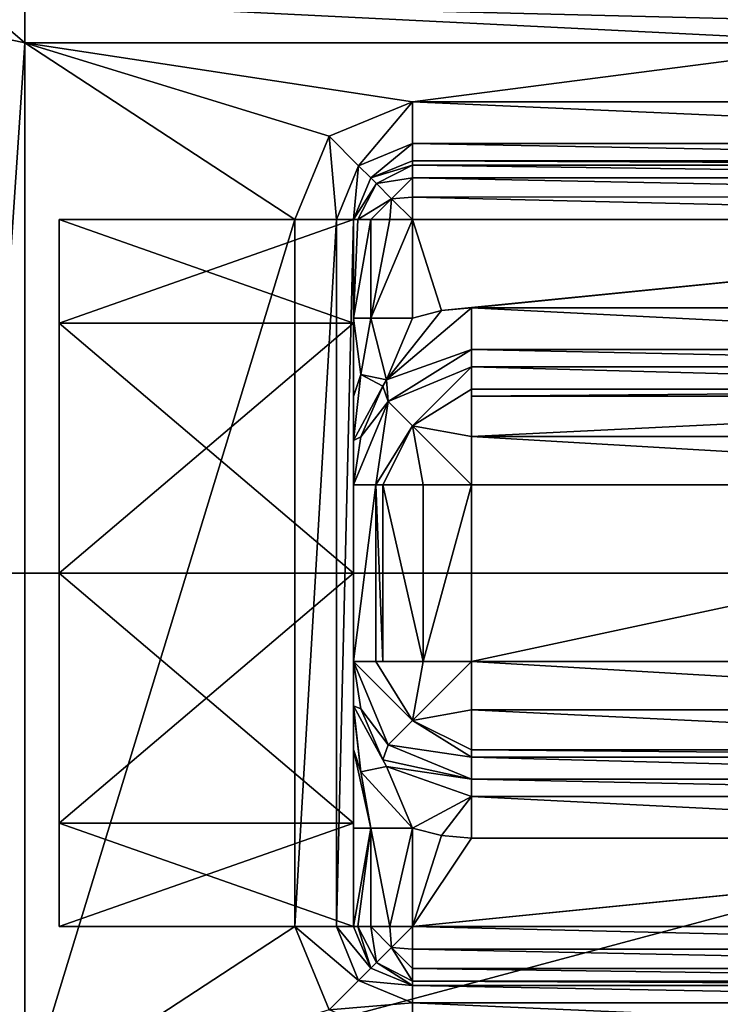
# Model space of a CAD drawing. Extents: x -50 to 50, y -119 to 244.
# Tile 75 of 112: x 6.67 to 12.61, y -3.66 to 4.7. Entities that reach past the tile are written whole.
import ezdxf

# ---------------------------------------------------------------- set-up
doc = ezdxf.new("R2010")
doc.units = 0
doc.header["$LTSCALE"] = 65.185185
for name, color, linetype in [('1029', 7, 'CONTINUOUS'), ('1034', 7, 'CONTINUOUS'), ('114', 7, 'CONTINUOUS'), ('116', 7, 'CONTINUOUS'), ('258', 7, 'CONTINUOUS'), ('259', 7, 'CONTINUOUS'), ('260', 7, 'CONTINUOUS'), ('264', 7, 'CONTINUOUS'), ('265', 7, 'CONTINUOUS'), ('266', 7, 'CONTINUOUS'), ('400', 7, 'CONTINUOUS'), ('401', 7, 'CONTINUOUS'), ('404', 7, 'CONTINUOUS'), ('405', 7, 'CONTINUOUS'), ('406', 7, 'CONTINUOUS'), ('407', 7, 'CONTINUOUS'), ('408', 7, 'CONTINUOUS'), ('409', 7, 'CONTINUOUS'), ('410', 7, 'CONTINUOUS'), ('411', 7, 'CONTINUOUS'), ('412', 7, 'CONTINUOUS'), ('413', 7, 'CONTINUOUS'), ('414', 7, 'CONTINUOUS'), ('415', 7, 'CONTINUOUS'), ('416', 7, 'CONTINUOUS'), ('417', 7, 'CONTINUOUS'), ('418', 7, 'CONTINUOUS'), ('419', 7, 'CONTINUOUS'), ('420', 7, 'CONTINUOUS'), ('421', 7, 'CONTINUOUS'), ('429', 7, 'CONTINUOUS'), ('430', 7, 'CONTINUOUS'), ('819', 7, 'CONTINUOUS'), ('820', 7, 'CONTINUOUS'), ('821', 7, 'CONTINUOUS'), ('822', 7, 'CONTINUOUS'), ('823', 7, 'CONTINUOUS'), ('824', 7, 'CONTINUOUS'), ('846', 7, 'CONTINUOUS'), ('847', 7, 'CONTINUOUS'), ('848', 7, 'CONTINUOUS'), ('849', 7, 'CONTINUOUS')]:
    doc.layers.add(name, color=color, linetype=linetype)

msp = doc.modelspace()

# ---------------------------------------------------------------- linework, layer by layer
at = {"layer": '1029', "linetype": 'CONTINUOUS'}
for points in [[(9.5, 3, 49), (9.5, 2.1213, 46.8787), (9.5, 3, 43.5), (9.5, 3, 49)], [(9.5, 2.1213, 46.8787), (9.5, 0, 46), (9.5, 3, 43.5), (9.5, 2.1213, 46.8787)], [(9.5, 0, 46), (9.5, -2.1213, 46.8787), (9.5, 3, 43.5), (9.5, 0, 46)], [(9.5, 3, 43.5), (9.5, -2.1213, 46.8787), (9.5, -3, 43.5), (9.5, 3, 43.5)], [(9.5, -2.1213, 46.8787), (9.5, -3, 49), (9.5, -3, 43.5), (9.5, -2.1213, 46.8787)]]:
    msp.add_3dface(points, dxfattribs=at)
at = {"layer": '1034', "linetype": 'CONTINUOUS'}
for points in [[(10, -2.1642, 52.5), (10.2463, -2.2284, 52.5), (10, -3, 52.5), (10, -2.1642, 52.5)], [(10.2463, -2.2284, 52.5), (10.5, -2.25, 52.5), (10, -3, 52.5), (10.2463, -2.2284, 52.5)], [(10, -3, 52.5), (17.5, -2.25, 52.5), (17.7537, -2.2284, 52.5), (10, -3, 52.5)], [(18, -3, 52.5), (10, -3, 52.5), (17.7537, -2.2284, 52.5), (18, -3, 52.5)], [(10.5, -2.25, 52.5), (17.5, -2.25, 52.5), (10, -3, 52.5), (10.5, -2.25, 52.5)]]:
    msp.add_3dface(points, dxfattribs=at)
at = {"layer": '114', "linetype": 'CONTINUOUS'}
for points in [[(-23.5, 0, 71), (23.5, 0, 71), (20.3561, 11.7422, 71), (-23.5, 0, 71)], [(-20.3561, 11.7422, 71), (-23.5, 0, 71), (20.3561, 11.7422, 71), (-20.3561, 11.7422, 71)], [(-20.3561, -11.7422, 71), (23.5, 0, 71), (-23.5, 0, 71), (-20.3561, -11.7422, 71)], [(20.3561, -11.7422, 71), (23.5, 0, 71), (-20.3561, -11.7422, 71), (20.3561, -11.7422, 71)]]:
    msp.add_3dface(points, dxfattribs=at)
at = {"layer": '116', "linetype": 'CONTINUOUS'}
for points in [[(6.0958, 4.6307, 43), (6.7082, 4.5, 43), (6.0958, -4.6307, 43), (6.0958, 4.6307, 43)], [(6.0958, -4.6307, 43), (6.7082, 4.5, 43), (6.7082, -4.5, 43), (6.0958, -4.6307, 43)], [(6.7082, 4.5, 43), (13.866, 4.5, 43), (10, 4, 43), (6.7082, 4.5, 43)], [(6.7082, -4.5, 43), (6.7082, 4.5, 43), (9, 3, 43), (6.7082, -4.5, 43)], [(9, 3, 43), (6.7082, 4.5, 43), (9.2929, 3.7071, 43), (9, 3, 43)], [(9.2929, 3.7071, 43), (6.7082, 4.5, 43), (10, 4, 43), (9.2929, 3.7071, 43)], [(10, 4, 43), (13.866, 4.5, 43), (18, 4, 43), (10, 4, 43)], [(9, -3, 43), (6.7082, -4.5, 43), (9, 3, 43), (9, -3, 43)], [(9.2929, -3.7071, 43), (6.7082, -4.5, 43), (9, -3, 43), (9.2929, -3.7071, 43)]]:
    msp.add_3dface(points, dxfattribs=at)
at = {"layer": '258', "linetype": 'CONTINUOUS'}
for points in [[(18, 3.5, 52), (10, 3.5, 52), (10, 3.5, 43.5), (18, 3.5, 52)], [(18, 3.5, 49), (18, 3.5, 52), (10, 3.5, 43.5), (18, 3.5, 49)], [(18, 3.5, 43.5), (18, 3.5, 49), (10, 3.5, 43.5), (18, 3.5, 43.5)]]:
    msp.add_3dface(points, dxfattribs=at)
at = {"layer": '259', "linetype": 'CONTINUOUS'}
for points in [[(9.5, 3, 52), (9.5, 2.1642, 52), (9.5, 2.1213, 51.1213), (9.5, 3, 52)], [(9.5, 3, 49), (9.5, 3, 52), (9.5, 2.1213, 51.1213), (9.5, 3, 49)], [(9.5, 2.1642, 52), (9.5, 1.4978, 52.2003), (9.5, 0, 52), (9.5, 2.1642, 52)], [(9.5, 2.1213, 51.1213), (9.5, 2.1642, 52), (9.5, 0, 52), (9.5, 2.1213, 51.1213)], [(9.5, -1.4973, 52.2007), (9.5, -2.1642, 52), (9.5, 1.4978, 52.2003), (9.5, -1.4973, 52.2007)], [(9.5, 1.4978, 52.2003), (9.5, -2.1642, 52), (9.5, 0, 52), (9.5, 1.4978, 52.2003)], [(9.5, 1.145, 52.4944), (9.5, -1.4973, 52.2007), (9.5, 1.4978, 52.2003), (9.5, 1.145, 52.4944)], [(9.5, -1.1451, 52.4943), (9.5, -1.4973, 52.2007), (9.5, 1.145, 52.4944), (9.5, -1.1451, 52.4943)], [(9.5, 1.1262, 52.5146), (9.5, -1.1451, 52.4943), (9.5, 1.145, 52.4944), (9.5, 1.1262, 52.5146)], [(9.5, -1.1261, 52.5147), (9.5, -1.1451, 52.4943), (9.5, 1.1262, 52.5146), (9.5, -1.1261, 52.5147)], [(9.5, 0.75, 53), (9.5, -1.1261, 52.5147), (9.5, 1.1262, 52.5146), (9.5, 0.75, 53)], [(9.5, -0.75, 53), (9.5, -1.1261, 52.5147), (9.5, 0.75, 53), (9.5, -0.75, 53)], [(9.5, -0.75, 58.5), (9.5, -0.75, 53), (9.5, 0.75, 58.5), (9.5, -0.75, 58.5)], [(9.5, 0.75, 58.5), (9.5, -0.75, 53), (9.5, 0.75, 53), (9.5, 0.75, 58.5)], [(9.5, -0.75, 64), (9.5, -0.75, 58.5), (9.5, 0.75, 64), (9.5, -0.75, 64)], [(9.5, 0.75, 64), (9.5, -0.75, 58.5), (9.5, 0.75, 58.5), (9.5, 0.75, 64)], [(9.5, 0, 52), (9.5, -2.1642, 52), (9.5, -2.1213, 51.1213), (9.5, 0, 52)], [(9.5, -2.1213, 51.1213), (9.5, -2.1642, 52), (9.5, -3, 49), (9.5, -2.1213, 51.1213)], [(9.5, -3, 49), (9.5, -2.1642, 52), (9.5, -3, 52), (9.5, -3, 49)]]:
    msp.add_3dface(points, dxfattribs=at)
at = {"layer": '260', "linetype": 'CONTINUOUS'}
for points in [[(10, -3.5, 43.5), (10, -3.5, 52), (18, -3.5, 43.5), (10, -3.5, 43.5)], [(18, -3.5, 43.5), (10, -3.5, 52), (18, -3.5, 49), (18, -3.5, 43.5)], [(18, -3.5, 49), (10, -3.5, 52), (18, -3.5, 52), (18, -3.5, 49)]]:
    msp.add_3dface(points, dxfattribs=at)
at = {"layer": '264', "linetype": 'CONTINUOUS'}
for points in [[(10.2463, 2.2284, 52.5), (10, 2.1642, 52.5), (10, 3, 52.5), (10.2463, 2.2284, 52.5)], [(18, 3, 52.5), (10.2463, 2.2284, 52.5), (10, 3, 52.5), (18, 3, 52.5)], [(10.5, 2.25, 52.5), (10.2463, 2.2284, 52.5), (18, 3, 52.5), (10.5, 2.25, 52.5)], [(17.5, 2.25, 52.5), (10.5, 2.25, 52.5), (18, 3, 52.5), (17.5, 2.25, 52.5)]]:
    msp.add_3dface(points, dxfattribs=at)
at = {"layer": '265', "linetype": 'CONTINUOUS'}
for points in [[(10.5, 1.75, 64), (10.5, 1.75, 53), (17.5, 1.75, 64), (10.5, 1.75, 64)], [(17.5, 1.75, 64), (10.5, 1.75, 53), (17.5, 1.75, 53), (17.5, 1.75, 64)]]:
    msp.add_3dface(points, dxfattribs=at)
at = {"layer": '266', "linetype": 'CONTINUOUS'}
for points in [[(17.5, -1.75, 64), (17.5, -1.75, 53), (10.5, -1.75, 64), (17.5, -1.75, 64)], [(10.5, -1.75, 64), (17.5, -1.75, 53), (10.5, -1.75, 53), (10.5, -1.75, 64)]]:
    msp.add_3dface(points, dxfattribs=at)
at = {"layer": '400', "linetype": 'CONTINUOUS'}
for points in [[(10.5, 1.75, 53), (9.7929, 1.4571, 64), (9.7928, 1.457, 53), (10.5, 1.75, 53)], [(10.5, 1.75, 53), (10.5, 1.75, 64), (9.7929, 1.4571, 64), (10.5, 1.75, 53)], [(9.7929, 1.4571, 64), (9.5, 0.75, 64), (9.7928, 1.457, 53), (9.7929, 1.4571, 64)], [(9.5, 0.75, 64), (9.5, 0.75, 58.5), (9.7928, 1.457, 53), (9.5, 0.75, 64)], [(9.5, 0.75, 58.5), (9.5, 0.75, 53), (9.7928, 1.457, 53), (9.5, 0.75, 58.5)]]:
    msp.add_3dface(points, dxfattribs=at)
at = {"layer": '401', "linetype": 'CONTINUOUS'}
for points in [[(9.5, -0.75, 53), (9.5, -0.75, 58.5), (9.7929, -1.4571, 64), (9.5, -0.75, 53)], [(9.5, -0.75, 53), (9.7929, -1.4571, 64), (9.7925, -1.4568, 53), (9.5, -0.75, 53)], [(9.5, -0.75, 58.5), (9.5, -0.75, 64), (9.7929, -1.4571, 64), (9.5, -0.75, 58.5)], [(10.5, -1.75, 64), (10.5, -1.75, 53), (9.7925, -1.4568, 53), (10.5, -1.75, 64)], [(9.7929, -1.4571, 64), (10.5, -1.75, 64), (9.7925, -1.4568, 53), (9.7929, -1.4571, 64)]]:
    msp.add_3dface(points, dxfattribs=at)
at = {"layer": '404', "linetype": 'CONTINUOUS'}
for points in [[(7, 2.1214, 46.8788), (7, 3, 49), (7, -2.1214, 46.8788), (7, 2.1214, 46.8788)], [(7, -2.1214, 46.8788), (7, 3, 49), (7, -3, 49), (7, -2.1214, 46.8788)], [(7, -3, 49), (7, 3, 49), (7, 2.1214, 51.1212), (7, -3, 49)], [(7, 0, 46), (7, 2.1214, 46.8788), (7, -2.1214, 46.8788), (7, 0, 46)], [(7, -2.1214, 51.1212), (7, -3, 49), (7, 2.1214, 51.1212), (7, -2.1214, 51.1212)], [(7, 0, 52), (7, -2.1214, 51.1212), (7, 2.1214, 51.1212), (7, 0, 52)]]:
    msp.add_3dface(points, dxfattribs=at)
at = {"layer": '405', "linetype": 'CONTINUOUS'}
for points in [[(9.5, 3, 49), (9.5, 2.1213, 51.1213), (7, 3, 49), (9.5, 3, 49)], [(7, 3, 49), (9.5, 2.1213, 51.1213), (7, 2.1214, 51.1212), (7, 3, 49)], [(9.5, 2.1213, 51.1213), (9.5, 0, 52), (7, 2.1214, 51.1212), (9.5, 2.1213, 51.1213)], [(9.5, 0, 52), (7, 0, 52), (7, 2.1214, 51.1212), (9.5, 0, 52)], [(9.5, 0, 52), (9.5, -2.1213, 51.1213), (7, 0, 52), (9.5, 0, 52)], [(9.5, -2.1213, 51.1213), (7, -2.1214, 51.1212), (7, 0, 52), (9.5, -2.1213, 51.1213)], [(9.5, -2.1213, 51.1213), (9.5, -3, 49), (7, -2.1214, 51.1212), (9.5, -2.1213, 51.1213)], [(9.5, -3, 49), (7, -3, 49), (7, -2.1214, 51.1212), (9.5, -3, 49)]]:
    msp.add_3dface(points, dxfattribs=at)
at = {"layer": '406', "linetype": 'CONTINUOUS'}
for points in [[(9.5, 3, 49), (7, 3, 49), (7, 2.1214, 46.8788), (9.5, 3, 49)], [(9.5, 3, 49), (7, 2.1214, 46.8788), (9.5, 2.1213, 46.8787), (9.5, 3, 49)], [(7, 2.1214, 46.8788), (7, 0, 46), (9.5, 2.1213, 46.8787), (7, 2.1214, 46.8788)], [(9.5, 2.1213, 46.8787), (7, 0, 46), (9.5, 0, 46), (9.5, 2.1213, 46.8787)], [(7, 0, 46), (7, -2.1214, 46.8788), (9.5, 0, 46), (7, 0, 46)], [(9.5, 0, 46), (7, -2.1214, 46.8788), (9.5, -2.1213, 46.8787), (9.5, 0, 46)], [(7, -3, 49), (9.5, -3, 49), (9.5, -2.1213, 46.8787), (7, -3, 49)], [(7, -2.1214, 46.8788), (7, -3, 49), (9.5, -2.1213, 46.8787), (7, -2.1214, 46.8788)]]:
    msp.add_3dface(points, dxfattribs=at)
at = {"layer": '407', "linetype": 'CONTINUOUS'}
for points in [[(10, 3.5, 43.5), (10, 3.5, 52), (9.6464, 3.3536, 52), (10, 3.5, 43.5)], [(10, 3.5, 43.5), (9.6464, 3.3536, 52), (9.6464, 3.3536, 43.5), (10, 3.5, 43.5)], [(9.5, 3, 52), (9.5, 3, 49), (9.6464, 3.3536, 43.5), (9.5, 3, 52)], [(9.6464, 3.3536, 52), (9.5, 3, 52), (9.6464, 3.3536, 43.5), (9.6464, 3.3536, 52)], [(9.6464, 3.3536, 43.5), (9.5, 3, 49), (9.5, 3, 43.5), (9.6464, 3.3536, 43.5)]]:
    msp.add_3dface(points, dxfattribs=at)
at = {"layer": '408', "linetype": 'CONTINUOUS'}
for points in [[(9.5, -3, 49), (9.5, -3, 52), (9.6464, -3.3536, 52), (9.5, -3, 49)], [(9.5, -3, 43.5), (9.5, -3, 49), (9.6464, -3.3536, 52), (9.5, -3, 43.5)], [(9.6464, -3.3536, 43.5), (9.5, -3, 43.5), (9.6464, -3.3536, 52), (9.6464, -3.3536, 43.5)], [(10, -3.5, 52), (10, -3.5, 43.5), (9.6464, -3.3536, 43.5), (10, -3.5, 52)], [(10, -3.5, 52), (9.6464, -3.3536, 43.5), (9.6464, -3.3536, 52), (10, -3.5, 52)]]:
    msp.add_3dface(points, dxfattribs=at)
at = {"layer": '409', "linetype": 'CONTINUOUS'}
for points in [[(10, 4, 43), (18, 4, 43), (18, 3.6464, 43.1464), (10, 4, 43)], [(10, 3.6464, 43.1464), (10, 4, 43), (18, 3.6464, 43.1464), (10, 3.6464, 43.1464)], [(18, 3.5, 43.5), (10, 3.5, 43.5), (10, 3.6464, 43.1464), (18, 3.5, 43.5)], [(18, 3.5, 43.5), (10, 3.6464, 43.1464), (18, 3.6464, 43.1464), (18, 3.5, 43.5)]]:
    msp.add_3dface(points, dxfattribs=at)
at = {"layer": '410', "linetype": 'CONTINUOUS'}
for points in [[(9.2929, 3.7071, 43), (10, 4, 43), (9.5429, 3.4571, 43.1464), (9.2929, 3.7071, 43)], [(10, 4, 43), (10, 3.6464, 43.1464), (9.5429, 3.4571, 43.1464), (10, 4, 43)], [(9, 3, 43), (9.2929, 3.7071, 43), (9.3536, 3, 43.1464), (9, 3, 43)], [(9.3536, 3, 43.1464), (9.2929, 3.7071, 43), (9.5429, 3.4571, 43.1464), (9.3536, 3, 43.1464)], [(10, 3.6464, 43.1464), (9.6464, 3.3536, 43.5), (9.5429, 3.4571, 43.1464), (10, 3.6464, 43.1464)], [(10, 3.5, 43.5), (9.6464, 3.3536, 43.5), (10, 3.6464, 43.1464), (10, 3.5, 43.5)], [(9.5, 3, 43.5), (9.3536, 3, 43.1464), (9.5429, 3.4571, 43.1464), (9.5, 3, 43.5)], [(9.6464, 3.3536, 43.5), (9.5, 3, 43.5), (9.5429, 3.4571, 43.1464), (9.6464, 3.3536, 43.5)]]:
    msp.add_3dface(points, dxfattribs=at)
at = {"layer": '411', "linetype": 'CONTINUOUS'}
for points in [[(9, -3, 43), (9, 3, 43), (9.3536, 3, 43.1464), (9, -3, 43)], [(9, -3, 43), (9.3536, 3, 43.1464), (9.3536, -3, 43.1464), (9, -3, 43)], [(9.5, 3, 43.5), (9.5, -3, 43.5), (9.3536, -3, 43.1464), (9.5, 3, 43.5)], [(9.3536, 3, 43.1464), (9.5, 3, 43.5), (9.3536, -3, 43.1464), (9.3536, 3, 43.1464)]]:
    msp.add_3dface(points, dxfattribs=at)
at = {"layer": '412', "linetype": 'CONTINUOUS'}
for points in [[(9.2929, -3.7071, 43), (9, -3, 43), (9.5429, -3.4571, 43.1464), (9.2929, -3.7071, 43)], [(9, -3, 43), (9.3536, -3, 43.1464), (9.5429, -3.4571, 43.1464), (9, -3, 43)], [(9.5, -3, 43.5), (9.6464, -3.3536, 43.5), (9.3536, -3, 43.1464), (9.5, -3, 43.5)], [(9.3536, -3, 43.1464), (9.6464, -3.3536, 43.5), (9.5429, -3.4571, 43.1464), (9.3536, -3, 43.1464)], [(9.6464, -3.3536, 43.5), (10, -3.5, 43.5), (9.5429, -3.4571, 43.1464), (9.6464, -3.3536, 43.5)], [(10, -3.6464, 43.1464), (9.2929, -3.7071, 43), (9.5429, -3.4571, 43.1464), (10, -3.6464, 43.1464)], [(10, -3.5, 43.5), (10, -3.6464, 43.1464), (9.5429, -3.4571, 43.1464), (10, -3.5, 43.5)], [(10, -4, 43), (9.2929, -3.7071, 43), (10, -3.6464, 43.1464), (10, -4, 43)]]:
    msp.add_3dface(points, dxfattribs=at)
at = {"layer": '413', "linetype": 'CONTINUOUS'}
for points in [[(10, -3.5, 43.5), (18, -3.5, 43.5), (18, -3.6464, 43.1464), (10, -3.5, 43.5)], [(10, -3.6464, 43.1464), (10, -3.5, 43.5), (18, -3.6464, 43.1464), (10, -3.6464, 43.1464)], [(18, -4, 43), (10, -4, 43), (10, -3.6464, 43.1464), (18, -4, 43)], [(18, -4, 43), (10, -3.6464, 43.1464), (18, -3.6464, 43.1464), (18, -4, 43)]]:
    msp.add_3dface(points, dxfattribs=at)
at = {"layer": '414', "linetype": 'CONTINUOUS'}
for points in [[(9.5, -0.75, 53), (9.7925, -1.4568, 53), (9.5604, -1.1516, 52.8538), (9.5, -0.75, 53)], [(9.5604, -1.1516, 52.8538), (9.7925, -1.4568, 53), (9.7478, -1.5844, 52.6711), (9.5604, -1.1516, 52.8538)], [(9.7925, -1.4568, 53), (10.5, -1.75, 53), (9.7478, -1.5844, 52.6711), (9.7925, -1.4568, 53)], [(9.7478, -1.5844, 52.6711), (10.5, -1.75, 53), (9.7781, -1.6418, 52.6456), (9.7478, -1.5844, 52.6711)], [(9.7781, -1.6418, 52.6456), (10.5, -1.75, 53), (10.5, -1.8964, 52.6464), (9.7781, -1.6418, 52.6456)], [(9.7781, -1.6418, 52.6456), (10.5, -1.8964, 52.6464), (10, -2.1642, 52.5), (9.7781, -1.6418, 52.6456)], [(10, -2.1642, 52.5), (10.5, -1.8964, 52.6464), (10.2463, -2.2284, 52.5), (10, -2.1642, 52.5)], [(10.2463, -2.2284, 52.5), (10.5, -1.8964, 52.6464), (10.5, -2.25, 52.5), (10.2463, -2.2284, 52.5)]]:
    msp.add_3dface(points, dxfattribs=at)
at = {"layer": '415', "linetype": 'CONTINUOUS'}
for points in [[(10.5, -1.75, 53), (17.5, -1.75, 53), (17.5, -1.8964, 52.6464), (10.5, -1.75, 53)], [(10.5, -1.8964, 52.6464), (10.5, -1.75, 53), (17.5, -1.8964, 52.6464), (10.5, -1.8964, 52.6464)], [(10.5, -2.25, 52.5), (10.5, -1.8964, 52.6464), (17.5, -2.25, 52.5), (10.5, -2.25, 52.5)], [(17.5, -2.25, 52.5), (10.5, -1.8964, 52.6464), (17.5, -1.8964, 52.6464), (17.5, -2.25, 52.5)]]:
    msp.add_3dface(points, dxfattribs=at)
at = {"layer": '416', "linetype": 'CONTINUOUS'}
for points in [[(10.5, 2.25, 52.5), (17.5, 2.25, 52.5), (17.5, 1.8964, 52.6464), (10.5, 2.25, 52.5)], [(10.5, 2.25, 52.5), (17.5, 1.8964, 52.6464), (10.5, 1.8964, 52.6464), (10.5, 2.25, 52.5)], [(17.5, 1.75, 53), (10.5, 1.75, 53), (10.5, 1.8964, 52.6464), (17.5, 1.75, 53)], [(17.5, 1.8964, 52.6464), (17.5, 1.75, 53), (10.5, 1.8964, 52.6464), (17.5, 1.8964, 52.6464)]]:
    msp.add_3dface(points, dxfattribs=at)
at = {"layer": '417', "linetype": 'CONTINUOUS'}
for points in [[(10.2463, 2.2284, 52.5), (10.5, 2.25, 52.5), (9.778, 1.6415, 52.6457), (10.2463, 2.2284, 52.5)], [(10.5, 2.25, 52.5), (10.5, 1.8964, 52.6464), (9.778, 1.6415, 52.6457), (10.5, 2.25, 52.5)], [(10, 2.1642, 52.5), (10.2463, 2.2284, 52.5), (9.778, 1.6415, 52.6457), (10, 2.1642, 52.5)], [(10.5, 1.8964, 52.6464), (9.7928, 1.457, 53), (9.778, 1.6415, 52.6457), (10.5, 1.8964, 52.6464)], [(10.5, 1.75, 53), (9.7928, 1.457, 53), (10.5, 1.8964, 52.6464), (10.5, 1.75, 53)], [(9.778, 1.6415, 52.6457), (9.7928, 1.457, 53), (9.749, 1.5866, 52.6701), (9.778, 1.6415, 52.6457)], [(9.749, 1.5866, 52.6701), (9.7928, 1.457, 53), (9.5614, 1.1551, 52.8525), (9.749, 1.5866, 52.6701)], [(9.7928, 1.457, 53), (9.5, 0.75, 53), (9.5614, 1.1551, 52.8525), (9.7928, 1.457, 53)]]:
    msp.add_3dface(points, dxfattribs=at)
at = {"layer": '418', "linetype": 'CONTINUOUS'}
for points in [[(9.5, -3, 52), (9.5, -2.1642, 52), (9.6466, -2.1642, 52.3537), (9.5, -3, 52)], [(9.5, -3, 52), (9.6466, -2.1642, 52.3537), (9.5374, -3, 52.1897), (9.5, -3, 52)], [(9.5374, -3, 52.1897), (9.6466, -2.1642, 52.3537), (9.6456, -3, 52.3528), (9.5374, -3, 52.1897)], [(9.6456, -3, 52.3528), (9.6466, -2.1642, 52.3537), (9.8081, -3, 52.4617), (9.6456, -3, 52.3528)], [(9.6466, -2.1642, 52.3537), (10, -2.1642, 52.5), (9.8081, -3, 52.4617), (9.6466, -2.1642, 52.3537)], [(9.8081, -3, 52.4617), (10, -2.1642, 52.5), (10, -3, 52.5), (9.8081, -3, 52.4617)]]:
    msp.add_3dface(points, dxfattribs=at)
at = {"layer": '419', "linetype": 'CONTINUOUS'}
for points in [[(9.5, -1.1261, 52.5147), (9.5, -0.75, 53), (9.5604, -1.1516, 52.8538), (9.5, -1.1261, 52.5147)], [(9.5, -1.1451, 52.4943), (9.5, -1.1261, 52.5147), (9.5617, -1.6868, 52.3685), (9.5, -1.1451, 52.4943)], [(9.5, -1.1261, 52.5147), (9.5604, -1.1516, 52.8538), (9.7478, -1.5844, 52.6711), (9.5, -1.1261, 52.5147)], [(9.5, -1.1261, 52.5147), (9.7478, -1.5844, 52.6711), (9.7781, -1.6418, 52.6456), (9.5, -1.1261, 52.5147)], [(9.5, -1.1261, 52.5147), (9.7781, -1.6418, 52.6456), (9.5617, -1.6868, 52.3685), (9.5, -1.1261, 52.5147)], [(9.5, -1.4973, 52.2007), (9.5, -1.1451, 52.4943), (9.5617, -1.6868, 52.3685), (9.5, -1.4973, 52.2007)], [(9.5, -2.1642, 52), (9.5, -1.4973, 52.2007), (9.6466, -2.1642, 52.3537), (9.5, -2.1642, 52)], [(9.6466, -2.1642, 52.3537), (9.5, -1.4973, 52.2007), (9.5617, -1.6868, 52.3685), (9.6466, -2.1642, 52.3537)], [(9.7781, -1.6418, 52.6456), (10, -2.1642, 52.5), (9.5617, -1.6868, 52.3685), (9.7781, -1.6418, 52.6456)], [(10, -2.1642, 52.5), (9.6466, -2.1642, 52.3537), (9.5617, -1.6868, 52.3685), (10, -2.1642, 52.5)]]:
    msp.add_3dface(points, dxfattribs=at)
at = {"layer": '420', "linetype": 'CONTINUOUS'}
for points in [[(9.6464, -3.3536, 52), (9.5, -3, 52), (9.5374, -3, 52.1897), (9.6464, -3.3536, 52)], [(9.6464, -3.3536, 52), (9.5374, -3, 52.1897), (9.6938, -3.3062, 52.25), (9.6464, -3.3536, 52)], [(9.5374, -3, 52.1897), (9.6456, -3, 52.3528), (9.6938, -3.3062, 52.25), (9.5374, -3, 52.1897)], [(9.6456, -3, 52.3528), (9.8081, -3, 52.4617), (9.8232, -3.1768, 52.433), (9.6456, -3, 52.3528)], [(9.6938, -3.3062, 52.25), (9.6456, -3, 52.3528), (9.8232, -3.1768, 52.433), (9.6938, -3.3062, 52.25)], [(9.8081, -3, 52.4617), (10, -3, 52.5), (9.8232, -3.1768, 52.433), (9.8081, -3, 52.4617)], [(9.8232, -3.1768, 52.433), (10, -3, 52.5), (10, -3.192, 52.4617), (9.8232, -3.1768, 52.433)], [(9.6938, -3.3062, 52.25), (9.8232, -3.1768, 52.433), (10, -3.4626, 52.1897), (9.6938, -3.3062, 52.25)], [(10, -3.4626, 52.1897), (9.8232, -3.1768, 52.433), (10, -3.3544, 52.3527), (10, -3.4626, 52.1897)], [(10, -3.3544, 52.3527), (9.8232, -3.1768, 52.433), (10, -3.192, 52.4617), (10, -3.3544, 52.3527)], [(10, -3.5, 52), (9.6464, -3.3536, 52), (9.6938, -3.3062, 52.25), (10, -3.5, 52)], [(10, -3.5, 52), (9.6938, -3.3062, 52.25), (10, -3.4626, 52.1897), (10, -3.5, 52)]]:
    msp.add_3dface(points, dxfattribs=at)
at = {"layer": '421', "linetype": 'CONTINUOUS'}
for points in [[(10, -3.192, 52.4617), (10, -3, 52.5), (18, -3.1919, 52.4617), (10, -3.192, 52.4617)], [(18, -3.1919, 52.4617), (10, -3, 52.5), (18, -3, 52.5), (18, -3.1919, 52.4617)], [(18, -3.3544, 52.3528), (10, -3.192, 52.4617), (18, -3.1919, 52.4617), (18, -3.3544, 52.3528)], [(10, -3.3544, 52.3527), (10, -3.192, 52.4617), (18, -3.3544, 52.3528), (10, -3.3544, 52.3527)], [(10, -3.4626, 52.1897), (10, -3.3544, 52.3527), (18, -3.4626, 52.1897), (10, -3.4626, 52.1897)], [(18, -3.4626, 52.1897), (10, -3.3544, 52.3527), (18, -3.3544, 52.3528), (18, -3.4626, 52.1897)], [(18, -3.5, 52), (10, -3.5, 52), (10, -3.4626, 52.1897), (18, -3.5, 52)], [(18, -3.5, 52), (10, -3.4626, 52.1897), (18, -3.4626, 52.1897), (18, -3.5, 52)]]:
    msp.add_3dface(points, dxfattribs=at)
at = {"layer": '429', "linetype": 'CONTINUOUS'}
for points in [[(6.7082, 4.5, 43), (6.0958, 4.6307, 43), (5.8537, 5.2357, 43.1464), (6.7082, 4.5, 43)], [(6.7082, 4.5, 43), (5.8537, 5.2357, 43.1464), (6.7082, 4.8536, 43.1464), (6.7082, 4.5, 43)]]:
    msp.add_3dface(points, dxfattribs=at)
at = {"layer": '430', "linetype": 'CONTINUOUS'}
for points in [[(21.0238, 4.5, 43), (13.866, 4.5, 43), (6.7082, 4.8536, 43.1464), (21.0238, 4.5, 43)], [(21.0238, 4.5, 43), (6.7082, 4.8536, 43.1464), (20.7834, 4.7629, 43.0747), (21.0238, 4.5, 43)], [(13.866, 4.5, 43), (6.7082, 4.5, 43), (6.7082, 4.8536, 43.1464), (13.866, 4.5, 43)]]:
    msp.add_3dface(points, dxfattribs=at)
at = {"layer": '819', "linetype": 'CONTINUOUS'}
for points in [[(10.5, 0.75, 65), (17.5, 0.75, 65), (10.5, -0.75, 65), (10.5, 0.75, 65)], [(10.5, -0.75, 65), (17.5, 0.75, 65), (17.5, -0.75, 65), (10.5, -0.75, 65)]]:
    msp.add_3dface(points, dxfattribs=at)
at = {"layer": '820', "linetype": 'CONTINUOUS'}
for points in [[(10.5, -0.75, 65), (17.5, -0.75, 65), (17.5, -1.1601, 64.9121), (10.5, -0.75, 65)], [(10.5, -1.1601, 64.9121), (10.5, -0.75, 65), (17.5, -1.1601, 64.9121), (10.5, -1.1601, 64.9121)], [(10.5, -1.5013, 64.66), (10.5, -1.1601, 64.9121), (17.5, -1.5013, 64.66), (10.5, -1.5013, 64.66)], [(17.5, -1.5013, 64.66), (10.5, -1.1601, 64.9121), (17.5, -1.1601, 64.9121), (17.5, -1.5013, 64.66)], [(10.5, -1.5623, 64.5832), (10.5, -1.5013, 64.66), (17.5, -1.5623, 64.5832), (10.5, -1.5623, 64.5832)], [(17.5, -1.5623, 64.5832), (10.5, -1.5013, 64.66), (17.5, -1.5013, 64.66), (17.5, -1.5623, 64.5832)], [(17.5, -1.75, 64), (10.5, -1.75, 64), (10.5, -1.5623, 64.5832), (17.5, -1.75, 64)], [(17.5, -1.75, 64), (10.5, -1.5623, 64.5832), (17.5, -1.5623, 64.5832), (17.5, -1.75, 64)]]:
    msp.add_3dface(points, dxfattribs=at)
at = {"layer": '821', "linetype": 'CONTINUOUS'}
for points in [[(9.7929, -1.4571, 64), (9.5, -0.75, 64), (10, -1.25, 64.7071), (9.7929, -1.4571, 64)], [(10, -1.25, 64.7071), (9.5, -0.75, 64), (9.6877, -0.75, 64.5832), (10, -1.25, 64.7071)], [(10, -1.25, 64.7071), (9.6877, -0.75, 64.5832), (10.0899, -0.75, 64.912), (10, -1.25, 64.7071)], [(10.0899, -0.75, 64.912), (9.6877, -0.75, 64.5832), (9.7487, -0.75, 64.66), (10.0899, -0.75, 64.912)], [(10.5, -0.75, 65), (10.5, -1.1601, 64.9121), (10, -1.25, 64.7071), (10.5, -0.75, 65)], [(10.5, -0.75, 65), (10, -1.25, 64.7071), (10.0899, -0.75, 64.912), (10.5, -0.75, 65)], [(10.5, -1.1601, 64.9121), (10.5, -1.5013, 64.66), (10, -1.25, 64.7071), (10.5, -1.1601, 64.9121)], [(10.5, -1.5623, 64.5832), (9.7929, -1.4571, 64), (10, -1.25, 64.7071), (10.5, -1.5623, 64.5832)], [(10.5, -1.5013, 64.66), (10.5, -1.5623, 64.5832), (10, -1.25, 64.7071), (10.5, -1.5013, 64.66)], [(10.5, -1.75, 64), (9.7929, -1.4571, 64), (10.5, -1.5623, 64.5832), (10.5, -1.75, 64)]]:
    msp.add_3dface(points, dxfattribs=at)
at = {"layer": '822', "linetype": 'CONTINUOUS'}
for points in [[(9.5, -0.75, 64), (9.5, 0.75, 64), (9.6877, 0.75, 64.5832), (9.5, -0.75, 64)], [(9.6877, -0.75, 64.5832), (9.5, -0.75, 64), (9.6877, 0.75, 64.5832), (9.6877, -0.75, 64.5832)], [(9.7487, -0.75, 64.66), (9.6877, -0.75, 64.5832), (9.6877, 0.75, 64.5832), (9.7487, -0.75, 64.66)], [(9.7487, 0.75, 64.66), (9.7487, -0.75, 64.66), (9.6877, 0.75, 64.5832), (9.7487, 0.75, 64.66)], [(10.0899, -0.75, 64.912), (9.7487, -0.75, 64.66), (9.7487, 0.75, 64.66), (10.0899, -0.75, 64.912)], [(10.0899, 0.75, 64.9121), (10.0899, -0.75, 64.912), (9.7487, 0.75, 64.66), (10.0899, 0.75, 64.9121)], [(10.5, 0.75, 65), (10.5, -0.75, 65), (10.0899, -0.75, 64.912), (10.5, 0.75, 65)], [(10.5, 0.75, 65), (10.0899, -0.75, 64.912), (10.0899, 0.75, 64.9121), (10.5, 0.75, 65)]]:
    msp.add_3dface(points, dxfattribs=at)
at = {"layer": '823', "linetype": 'CONTINUOUS'}
for points in [[(9.7929, 1.4571, 64), (10.5, 1.75, 64), (10, 1.25, 64.7071), (9.7929, 1.4571, 64)], [(10, 1.25, 64.7071), (10.5, 1.75, 64), (10.5, 1.5623, 64.5832), (10, 1.25, 64.7071)], [(10, 1.25, 64.7071), (10.5, 1.5623, 64.5832), (10.5, 1.1601, 64.912), (10, 1.25, 64.7071)], [(10.5, 1.1601, 64.912), (10.5, 1.5623, 64.5832), (10.5, 1.5013, 64.66), (10.5, 1.1601, 64.912)], [(9.5, 0.75, 64), (9.7929, 1.4571, 64), (9.6877, 0.75, 64.5832), (9.5, 0.75, 64)], [(9.6877, 0.75, 64.5832), (9.7929, 1.4571, 64), (10, 1.25, 64.7071), (9.6877, 0.75, 64.5832)], [(9.7487, 0.75, 64.66), (9.6877, 0.75, 64.5832), (10, 1.25, 64.7071), (9.7487, 0.75, 64.66)], [(10.0899, 0.75, 64.9121), (9.7487, 0.75, 64.66), (10, 1.25, 64.7071), (10.0899, 0.75, 64.9121)], [(10.5, 0.75, 65), (10.0899, 0.75, 64.9121), (10, 1.25, 64.7071), (10.5, 0.75, 65)], [(10.5, 0.75, 65), (10, 1.25, 64.7071), (10.5, 1.1601, 64.912), (10.5, 0.75, 65)]]:
    msp.add_3dface(points, dxfattribs=at)
at = {"layer": '824', "linetype": 'CONTINUOUS'}
for points in [[(10.5, 1.75, 64), (17.5, 1.75, 64), (17.5, 1.5623, 64.5832), (10.5, 1.75, 64)], [(10.5, 1.5623, 64.5832), (10.5, 1.75, 64), (17.5, 1.5623, 64.5832), (10.5, 1.5623, 64.5832)], [(10.5, 1.5013, 64.66), (10.5, 1.5623, 64.5832), (17.5, 1.5623, 64.5832), (10.5, 1.5013, 64.66)], [(17.5, 1.5013, 64.66), (10.5, 1.5013, 64.66), (17.5, 1.5623, 64.5832), (17.5, 1.5013, 64.66)], [(10.5, 1.1601, 64.912), (10.5, 1.5013, 64.66), (17.5, 1.5013, 64.66), (10.5, 1.1601, 64.912)], [(17.5, 1.1601, 64.9121), (10.5, 1.1601, 64.912), (17.5, 1.5013, 64.66), (17.5, 1.1601, 64.9121)], [(17.5, 0.75, 65), (10.5, 0.75, 65), (10.5, 1.1601, 64.912), (17.5, 0.75, 65)], [(17.5, 0.75, 65), (10.5, 1.1601, 64.912), (17.5, 1.1601, 64.9121), (17.5, 0.75, 65)]]:
    msp.add_3dface(points, dxfattribs=at)
at = {"layer": '846', "linetype": 'CONTINUOUS'}
for points in [[(10, 3.5, 52), (18, 3.5, 52), (18, 3.4626, 52.1897), (10, 3.5, 52)], [(10, 3.5, 52), (18, 3.4626, 52.1897), (10, 3.4626, 52.1897), (10, 3.5, 52)], [(18, 3.4626, 52.1897), (18, 3.3544, 52.3527), (10, 3.4626, 52.1897), (18, 3.4626, 52.1897)], [(10, 3.4626, 52.1897), (18, 3.3544, 52.3527), (10, 3.3544, 52.3528), (10, 3.4626, 52.1897)], [(18, 3.3544, 52.3527), (18, 3.192, 52.4617), (10, 3.3544, 52.3528), (18, 3.3544, 52.3527)], [(10, 3.3544, 52.3528), (18, 3.192, 52.4617), (10, 3.1919, 52.4617), (10, 3.3544, 52.3528)], [(18, 3.192, 52.4617), (18, 3, 52.5), (10, 3.1919, 52.4617), (18, 3.192, 52.4617)], [(18, 3, 52.5), (10, 3, 52.5), (10, 3.1919, 52.4617), (18, 3, 52.5)]]:
    msp.add_3dface(points, dxfattribs=at)
at = {"layer": '847', "linetype": 'CONTINUOUS'}
for points in [[(9.6464, 3.3536, 52), (10, 3.5, 52), (10, 3.4626, 52.1897), (9.6464, 3.3536, 52)], [(9.6464, 3.3536, 52), (10, 3.4626, 52.1897), (9.6938, 3.3062, 52.25), (9.6464, 3.3536, 52)], [(10, 3.4626, 52.1897), (10, 3.3544, 52.3528), (9.6938, 3.3062, 52.25), (10, 3.4626, 52.1897)], [(9.5, 3, 52), (9.6464, 3.3536, 52), (9.6938, 3.3062, 52.25), (9.5, 3, 52)], [(9.6938, 3.3062, 52.25), (10, 3.3544, 52.3528), (9.8232, 3.1768, 52.433), (9.6938, 3.3062, 52.25)], [(10, 3.3544, 52.3528), (10, 3.1919, 52.4617), (9.8232, 3.1768, 52.433), (10, 3.3544, 52.3528)], [(9.5, 3, 52), (9.6938, 3.3062, 52.25), (9.5374, 3, 52.1897), (9.5, 3, 52)], [(9.6938, 3.3062, 52.25), (9.8232, 3.1768, 52.433), (9.5374, 3, 52.1897), (9.6938, 3.3062, 52.25)], [(9.5374, 3, 52.1897), (9.8232, 3.1768, 52.433), (9.6456, 3, 52.3527), (9.5374, 3, 52.1897)], [(9.6456, 3, 52.3527), (9.8232, 3.1768, 52.433), (9.808, 3, 52.4617), (9.6456, 3, 52.3527)], [(9.8232, 3.1768, 52.433), (10, 3, 52.5), (9.808, 3, 52.4617), (9.8232, 3.1768, 52.433)], [(10, 3.1919, 52.4617), (10, 3, 52.5), (9.8232, 3.1768, 52.433), (10, 3.1919, 52.4617)]]:
    msp.add_3dface(points, dxfattribs=at)
at = {"layer": '848', "linetype": 'CONTINUOUS'}
for points in [[(9.5, 2.1642, 52), (9.5, 3, 52), (9.5374, 3, 52.1897), (9.5, 2.1642, 52)], [(9.5, 2.1642, 52), (9.5374, 3, 52.1897), (9.6456, 3, 52.3527), (9.5, 2.1642, 52)], [(9.5, 2.1642, 52), (9.6456, 3, 52.3527), (9.6465, 2.1642, 52.3537), (9.5, 2.1642, 52)], [(9.6456, 3, 52.3527), (9.808, 3, 52.4617), (9.6465, 2.1642, 52.3537), (9.6456, 3, 52.3527)], [(10, 3, 52.5), (10, 2.1642, 52.5), (9.6465, 2.1642, 52.3537), (10, 3, 52.5)], [(9.808, 3, 52.4617), (10, 3, 52.5), (9.6465, 2.1642, 52.3537), (9.808, 3, 52.4617)]]:
    msp.add_3dface(points, dxfattribs=at)
at = {"layer": '849', "linetype": 'CONTINUOUS'}
for points in [[(9.5, 1.4978, 52.2003), (9.5, 2.1642, 52), (9.5617, 1.6868, 52.3684), (9.5, 1.4978, 52.2003)], [(9.5, 2.1642, 52), (9.6465, 2.1642, 52.3537), (9.5617, 1.6868, 52.3684), (9.5, 2.1642, 52)], [(9.6465, 2.1642, 52.3537), (9.778, 1.6415, 52.6457), (9.5617, 1.6868, 52.3684), (9.6465, 2.1642, 52.3537)], [(10, 2.1642, 52.5), (9.778, 1.6415, 52.6457), (9.6465, 2.1642, 52.3537), (10, 2.1642, 52.5)], [(9.5, 1.1262, 52.5146), (9.5, 1.4978, 52.2003), (9.5617, 1.6868, 52.3684), (9.5, 1.1262, 52.5146)], [(9.749, 1.5866, 52.6701), (9.5, 1.1262, 52.5146), (9.5617, 1.6868, 52.3684), (9.749, 1.5866, 52.6701)], [(9.778, 1.6415, 52.6457), (9.749, 1.5866, 52.6701), (9.5617, 1.6868, 52.3684), (9.778, 1.6415, 52.6457)], [(9.5, 1.1262, 52.5146), (9.749, 1.5866, 52.6701), (9.5614, 1.1551, 52.8525), (9.5, 1.1262, 52.5146)], [(9.5, 1.1262, 52.5146), (9.5, 1.145, 52.4944), (9.5, 1.4978, 52.2003), (9.5, 1.1262, 52.5146)], [(9.5, 0.75, 53), (9.5, 1.1262, 52.5146), (9.5614, 1.1551, 52.8525), (9.5, 0.75, 53)]]:
    msp.add_3dface(points, dxfattribs=at)

doc.saveas('drawing.dxf')
